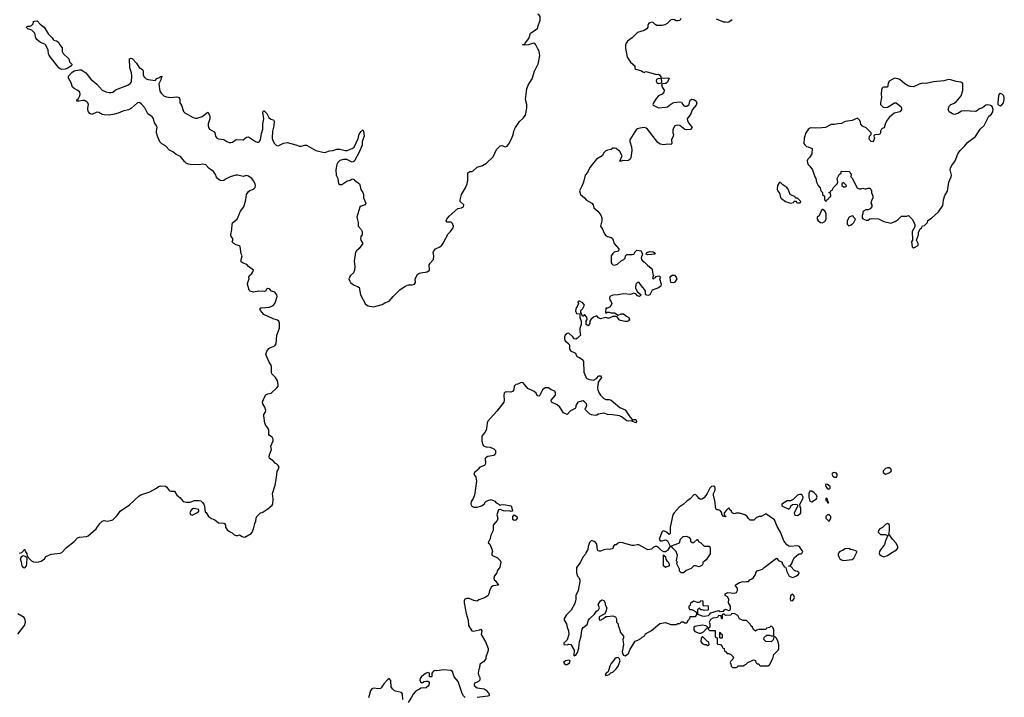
# Model space of a CAD drawing. Header units: inches. Extents: x 2554595 to 2793962, y 331849 to 426146.
# Tile 8 of 45: x 2584112 to 2595298, y 357414 to 365115. Entities that reach past the tile are written whole.
import ezdxf

# ---------------------------------------------------------------- set-up
doc = ezdxf.new("R2010")
doc.units = ezdxf.units.IN
doc.header["$MEASUREMENT"] = 0
for name, color, linetype in [('C5385', 7, 'Continuous'), ('C5386', 7, 'Continuous'), ('C5395', 7, 'Continuous'), ('C5396', 7, 'Continuous')]:
    doc.layers.add(name, color=color, linetype=linetype)

msp = doc.modelspace()

# ---------------------------------------------------------------- linework, layer by layer
at = {"layer": 'C5385', "color": 5, "elevation": 20}
for points in [[(2584110, 359053), (2584138, 359062), (2584166, 359094), (2584170, 359094), (2584175, 359075), (2584192, 359048), (2584198, 359018), (2584210, 359012), (2584216, 358996), (2584246, 358966), (2584270, 358954), (2584291, 358951), (2584330, 358953), (2584357, 358963), (2584395, 358990), (2584410, 359014), (2584470, 359042), (2584570, 359051), (2584590, 359061), (2584642, 359118), (2584730, 359185), (2584770, 359226), (2584790, 359236), (2584870, 359243), (2584890, 359251), (2584979, 359330), (2585021, 359390), (2585050, 359416), (2585070, 359423), (2585110, 359418), (2585170, 359431), (2585221, 359479), (2585254, 359530), (2585358, 359602), (2585470, 359704), (2585490, 359716), (2585590, 359750), (2585668, 359790), (2585690, 359812), (2585710, 359819), (2585770, 359813), (2585783, 359803), (2585810, 359763), (2585830, 359756), (2585870, 359757), (2585899, 359710), (2585930, 359687), (2585970, 359640), (2586007, 359633), (2586048, 359632), (2586098, 359650), (2586150, 359653), (2586170, 359648), (2586190, 359630), (2586204, 359610), (2586212, 359588), (2586218, 359518), (2586230, 359514), (2586258, 359470), (2586290, 359446), (2586330, 359431), (2586370, 359399), (2586430, 359395), (2586438, 359390), (2586451, 359370), (2586451, 359350), (2586470, 359318), (2586497, 359297), (2586525, 359285), (2586550, 359262), (2586570, 359254), (2586590, 359254), (2586610, 359262), (2586641, 359241), (2586670, 359236), (2586742, 359278), (2586754, 359290), (2586769, 359330), (2586784, 359390), (2586795, 359415), (2586798, 359450), (2586808, 359470), (2586849, 359510), (2586865, 359515), (2586930, 359555), (2586981, 359599), (2586987, 359610), (2586990, 359670), (2586985, 359730), (2587013, 359827), (2587030, 359914), (2587037, 359983), (2587047, 360000)], [(2589316, 360000), (2589278, 359970), (2589271, 359950), (2589296, 359916), (2589302, 359870), (2589278, 359710), (2589265, 359675), (2589240, 359640), (2589236, 359610), (2589248, 359588), (2589270, 359575), (2589310, 359575), (2589358, 359590), (2589388, 359610), (2589405, 359635), (2589429, 359651), (2589470, 359662), (2589510, 359642), (2589525, 359625), (2589554, 359610), (2589570, 359594), (2589578, 359602), (2589613, 359607), (2589691, 359591), (2589699, 359579), (2589711, 359529), (2589695, 359525), (2589673, 359533), (2589629, 359529), (2589610, 359532), (2589570, 359548), (2589550, 359546), (2589532, 359490), (2589545, 359450), (2589535, 359425), (2589492, 359370), (2589491, 359310), (2589463, 359257), (2589454, 359206), (2589450, 359206), (2589434, 359170), (2589454, 359154), (2589477, 359097), (2589482, 359070), (2589474, 359050), (2589474, 359030), (2589540, 359000), (2589570, 358971), (2589577, 358950), (2589565, 358895), (2589538, 358850), (2589531, 358829), (2589506, 358794), (2589498, 358770), (2589501, 358750), (2589518, 358738), (2589552, 358690), (2589490, 358681), (2589471, 358670), (2589451, 358630), (2589441, 358590), (2589430, 358569), (2589394, 358546), (2589330, 358522), (2589310, 358509), (2589270, 358513), (2589217, 358537), (2589190, 358539), (2589170, 358528), (2589161, 358510), (2589161, 358490), (2589186, 358366), (2589208, 358290), (2589211, 358230), (2589221, 358210), (2589250, 358171), (2589266, 358166), (2589337, 358183), (2589352, 358190), (2589361, 358170), (2589356, 358130), (2589405, 358045), (2589433, 357970), (2589433, 357947), (2589408, 357872), (2589407, 357850), (2589381, 357819), (2589341, 357790), (2589337, 357750), (2589330, 357735), (2589322, 357690), (2589323, 357670), (2589340, 357640), (2589339, 357610), (2589325, 357595), (2589275, 357570), (2589274, 357550), (2589310, 357522), (2589389, 357509), (2589410, 357497), (2589446, 357450), (2589444, 357436), (2589441, 357430), (2589430, 357426), (2589310, 357411)], [(2584090, 358131), (2584167, 358230), (2584177, 358270), (2584174, 358294), (2584161, 358321), (2584090, 358365)], [(2588466, 357390), (2588461, 357450), (2588450, 357469), (2588383, 357483), (2588369, 357489), (2588349, 357509), (2588334, 357534), (2588330, 357606), (2588310, 357628), (2588290, 357615), (2588250, 357569), (2588219, 357521), (2588210, 357515), (2588190, 357509), (2588130, 357519), (2588112, 357510), (2588098, 357490), (2588073, 357407)], [(2589173, 357413), (2589153, 357433), (2589139, 357459), (2589093, 357593), (2589049, 357649), (2589029, 357709), (2589010, 357718), (2588930, 357725), (2588850, 357715), (2588830, 357718), (2588814, 357710), (2588794, 357690), (2588794, 357650), (2588790, 357648), (2588769, 357649), (2588766, 357690), (2588750, 357695), (2588730, 357688), (2588676, 357650), (2588662, 357630), (2588659, 357610), (2588670, 357582), (2588690, 357583), (2588707, 357593), (2588730, 357599), (2588750, 357599), (2588756, 357596), (2588763, 357583), (2588759, 357550), (2588730, 357521), (2588670, 357518), (2588654, 357506), (2588630, 357496), (2588610, 357479), (2588582, 357450), (2588562, 357418), (2588525, 357355)]]:
    msp.add_lwpolyline(points, dxfattribs=at)
for points in [[(2586090, 359562), (2586070, 359558), (2586051, 359530), (2586045, 359510), (2586052, 359492), (2586070, 359486), (2586126, 359510), (2586146, 359530), (2586146, 359550)], [(2589730, 359424), (2589716, 359436), (2589713, 359470), (2589730, 359487), (2589761, 359470), (2589763, 359450), (2589750, 359429)], [(2584150, 359022), (2584130, 359009), (2584116, 358990), (2584130, 358954), (2584135, 358910), (2584150, 358891), (2584170, 358886), (2584189, 358910), (2584195, 358930), (2584198, 358998), (2584176, 359016)]]:
    msp.add_lwpolyline(points, close=True, dxfattribs=at)
at = {"layer": 'C5386', "color": 5, "elevation": 20}
msp.add_lwpolyline([(2584590, 364551), (2584570, 364558), (2584556, 364570), (2584445, 364710), (2584438, 364730), (2584437, 364770), (2584410, 364826), (2584398, 364838), (2584350, 364857), (2584310, 364886), (2584297, 364910), (2584284, 364964), (2584250, 364995), (2584206, 365010), (2584190, 365026), (2584190, 365034), (2584210, 365042), (2584230, 365042), (2584246, 365050), (2584266, 365070), (2584270, 365094), (2584280, 365100), (2584310, 365103), (2584343, 365063), (2584390, 365031), (2584434, 364954), (2584481, 364910), (2584491, 364891), (2584501, 364881), (2584530, 364875), (2584550, 364863), (2584567, 364830), (2584594, 364794), (2584594, 364754), (2584605, 364730), (2584670, 364670), (2584678, 364638), (2584706, 364610), (2584701, 364590), (2584650, 364562), (2584630, 364554)], close=True, dxfattribs=at)
for points in [[(2590000, 364783), (2589977, 364830), (2589964, 364844), (2589950, 364848), (2589891, 364830), (2589845, 364825), (2589824, 364830), (2589844, 364836), (2589855, 364845), (2589854, 364850), (2589897, 364903), (2589916, 364964), (2589970, 364995), (2589997, 365023), (2590000, 365034)], [(2587047, 360000), (2587053, 360010), (2587059, 360030), (2587050, 360048), (2587030, 360068), (2587014, 360074), (2586990, 360102), (2586949, 360130), (2586945, 360150), (2586949, 360169), (2586973, 360230), (2586964, 360270), (2586992, 360328), (2586993, 360350), (2586980, 360370), (2586949, 360390), (2586942, 360402), (2586941, 360450), (2586935, 360470), (2586905, 360510), (2586896, 360530), (2586885, 360615), (2586887, 360630), (2586899, 360650), (2586907, 360673), (2586896, 360710), (2586874, 360750), (2586871, 360770), (2586884, 360810), (2586910, 360853), (2586930, 360862), (2586970, 360870), (2587035, 360930), (2587047, 360950), (2587050, 360970), (2587040, 361010), (2587018, 361050), (2586978, 361090), (2586972, 361110), (2586972, 361170), (2586968, 361190), (2586945, 361225), (2586908, 361310), (2586921, 361350), (2586942, 361378), (2586953, 361387), (2587009, 361410), (2587024, 361430), (2587033, 361530), (2587064, 361610), (2587065, 361665), (2587055, 361690), (2587041, 361701), (2586990, 361714), (2586884, 361764), (2586848, 361810), (2586841, 361830), (2586850, 361839), (2586859, 361841), (2586950, 361848), (2586990, 361868), (2587010, 361890), (2587019, 361910), (2587036, 361970), (2587034, 361990), (2587010, 362018), (2586972, 362032), (2586950, 362055), (2586930, 362061), (2586914, 362050), (2586907, 362033), (2586892, 362028), (2586830, 362030), (2586770, 362020), (2586730, 362030), (2586720, 362040), (2586700, 362110), (2586703, 362130), (2586719, 362170), (2586717, 362190), (2586722, 362210), (2586750, 362232), (2586762, 362250), (2586768, 362270), (2586710, 362309), (2586693, 362333), (2586650, 362347), (2586630, 362365), (2586630, 362390), (2586639, 362430), (2586630, 362455), (2586616, 362536), (2586607, 362547), (2586570, 362555), (2586544, 362570), (2586525, 362590), (2586534, 362610), (2586535, 362630), (2586514, 362650), (2586509, 362670), (2586523, 362730), (2586524, 362790), (2586530, 362806), (2586581, 362850), (2586619, 362941), (2586658, 362990), (2586681, 363070), (2586689, 363130), (2586710, 363162), (2586725, 363175), (2586770, 363188), (2586789, 363210), (2586791, 363230), (2586786, 363250), (2586770, 363284), (2586750, 363309), (2586710, 363337), (2586690, 363344), (2586650, 363335), (2586590, 363349), (2586569, 363349), (2586505, 363330), (2586450, 363304), (2586430, 363289), (2586410, 363285), (2586389, 363289), (2586359, 363310), (2586347, 363327), (2586337, 363357), (2586312, 363390), (2586264, 363424), (2586226, 363466), (2586193, 363473), (2586150, 363466), (2586050, 363470), (2586030, 363473), (2586005, 363485), (2585983, 363503), (2585939, 363559), (2585890, 363583), (2585850, 363615), (2585814, 363634), (2585770, 363681), (2585726, 363706), (2585706, 363726), (2585676, 363790), (2585666, 363830), (2585665, 363850), (2585674, 363890), (2585670, 363906), (2585644, 363944), (2585631, 363991), (2585616, 364010), (2585566, 364046), (2585532, 364112), (2585497, 364157), (2585473, 364173), (2585450, 364170), (2585381, 364110), (2585350, 364091), (2585285, 364075), (2585230, 364052), (2585190, 364042), (2585130, 364032), (2585070, 364034), (2585050, 364039), (2585010, 364061), (2584990, 364063), (2584930, 364039), (2584910, 364049), (2584894, 364070), (2584888, 364088), (2584887, 364110), (2584894, 364150), (2584888, 364170), (2584879, 364179), (2584850, 364196), (2584830, 364197), (2584788, 364188), (2584763, 364190), (2584766, 364210), (2584779, 364221), (2584796, 364250), (2584800, 364270), (2584794, 364290), (2584772, 364312), (2584730, 364335), (2584712, 364350), (2584696, 364396), (2584666, 364450), (2584665, 364475), (2584703, 364517), (2584730, 364535), (2584790, 364547), (2584810, 364544), (2584830, 364535), (2584864, 364510), (2584919, 364439), (2584990, 364382), (2585050, 364316), (2585090, 364296), (2585130, 364287), (2585153, 364287), (2585170, 364293), (2585202, 364318), (2585342, 364370), (2585368, 364390), (2585382, 364410), (2585387, 364473), (2585382, 364510), (2585363, 364570), (2585359, 364670), (2585370, 364679), (2585390, 364673), (2585440, 364620), (2585470, 364573), (2585508, 364548), (2585515, 364530), (2585514, 364490), (2585521, 364470), (2585550, 364442), (2585570, 364435), (2585650, 364425), (2585670, 364446), (2585700, 364460), (2585710, 364471), (2585730, 364472), (2585721, 364459), (2585714, 364430), (2585693, 364387), (2585704, 364304), (2585719, 364279), (2585751, 364251), (2585777, 364237), (2585830, 364231), (2585897, 364237), (2585923, 364230), (2585932, 364210), (2585933, 364170), (2585950, 364143), (2585973, 364073), (2585990, 364055), (2586083, 364003), (2586110, 363995), (2586130, 363995), (2586185, 364015), (2586250, 364066), (2586268, 364030), (2586272, 364010), (2586272, 363990), (2586255, 363930), (2586254, 363910), (2586258, 363890), (2586269, 363870), (2586321, 363841), (2586329, 363829), (2586337, 363790), (2586350, 363768), (2586370, 363761), (2586430, 363755), (2586466, 363730), (2586490, 363720), (2586510, 363718), (2586530, 363723), (2586570, 363755), (2586651, 363749), (2586690, 363780), (2586710, 363784), (2586790, 363732), (2586810, 363725), (2586830, 363725), (2586836, 363730), (2586846, 363750), (2586859, 363821), (2586875, 363870), (2586874, 363930), (2586887, 363990), (2586875, 364065), (2586882, 364078), (2586890, 364081), (2586919, 364050), (2586942, 364002), (2586966, 363986), (2586996, 363977), (2587004, 363964), (2587000, 363910), (2586983, 363850), (2586980, 363770), (2586985, 363750), (2587008, 363710), (2587030, 363684), (2587050, 363680), (2587110, 363712), (2587150, 363718), (2587250, 363693), (2587290, 363677), (2587310, 363677), (2587350, 363690), (2587370, 363690), (2587475, 363630), (2587570, 363605), (2587590, 363608), (2587630, 363626), (2587670, 363627), (2587715, 363645), (2587750, 363643), (2587810, 363628), (2587832, 363628), (2587890, 363650), (2587912, 363668), (2587956, 363764), (2587970, 363814), (2587990, 363844), (2588010, 363863), (2588018, 363850), (2588025, 363790), (2588004, 363730), (2588003, 363690), (2587970, 363610), (2587920, 363520), (2587910, 363506), (2587890, 363496), (2587830, 363526), (2587790, 363525), (2587750, 363515), (2587727, 363493), (2587715, 363470), (2587703, 363410), (2587707, 363350), (2587725, 363310), (2587735, 363255), (2587750, 363241), (2587770, 363244), (2587830, 363279), (2587868, 363290), (2587890, 363306), (2587910, 363299), (2587916, 363290), (2587971, 363251), (2587978, 363238), (2587987, 363187), (2588012, 363150), (2588017, 363130), (2588017, 363090), (2588043, 363030), (2588036, 363010), (2587990, 362998), (2587976, 362984), (2587943, 362870), (2587956, 362810), (2587957, 362770), (2587991, 362730), (2588001, 362710), (2588004, 362690), (2588001, 362670), (2587989, 362651), (2587983, 362630), (2587987, 362610), (2588010, 362570), (2587970, 362514), (2587937, 362490), (2587928, 362472), (2587911, 362370), (2587921, 362310), (2587917, 362270), (2587903, 362237), (2587870, 362208), (2587857, 362190), (2587853, 362170), (2587859, 362150), (2587870, 362130), (2587890, 362112), (2587910, 362099), (2587950, 362084), (2587968, 362070), (2587984, 361990), (2588042, 361882), (2588070, 361865), (2588130, 361851), (2588230, 361878), (2588262, 361898), (2588310, 361916), (2588354, 361970), (2588430, 362046), (2588490, 362087), (2588530, 362104), (2588570, 362101), (2588599, 362110), (2588609, 362130), (2588605, 362170), (2588630, 362218), (2588650, 362234), (2588670, 362240), (2588742, 362250), (2588766, 362270), (2588763, 362330), (2588775, 362350), (2588813, 362390), (2588818, 362430), (2588811, 362470), (2588816, 362490), (2588837, 362510), (2588885, 362535), (2588906, 362554), (2588923, 362577), (2588980, 362680), (2589007, 362710), (2589035, 362750), (2589040, 362770), (2589030, 362801), (2589013, 362813), (2588970, 362816), (2588958, 362830), (2588964, 362850), (2588990, 362881), (2589090, 362970), (2589130, 362978), (2589153, 362990), (2589156, 363010), (2589117, 363050), (2589116, 363070), (2589130, 363127), (2589177, 363203), (2589195, 363250), (2589202, 363290), (2589205, 363375), (2589226, 363390), (2589250, 363390), (2589262, 363398), (2589310, 363440), (2589370, 363457), (2589416, 363484), (2589490, 363558), (2589530, 363639), (2589570, 363680), (2589590, 363686), (2589630, 363671), (2589650, 363678), (2589670, 363703), (2589703, 363770), (2589719, 363810), (2589730, 363861), (2589743, 363890), (2589790, 363958), (2589830, 363995), (2589857, 364030), (2589875, 364110), (2589873, 364150), (2589859, 364210), (2589873, 364330), (2589887, 364373), (2589936, 364444), (2589962, 364530), (2590000, 364606)], [(2590000, 360841), (2589990, 360846), (2589978, 360870), (2589955, 360890), (2589885, 360925), (2589830, 360989), (2589810, 360994), (2589770, 360973), (2589750, 360969), (2589740, 360960), (2589731, 360949), (2589727, 360910), (2589711, 360889), (2589690, 360883), (2589630, 360885), (2589615, 360870), (2589611, 360850), (2589617, 360790), (2589611, 360770), (2589532, 360668), (2589428, 360550), (2589421, 360530), (2589416, 360470), (2589410, 360450), (2589397, 360423), (2589370, 360392), (2589364, 360376), (2589361, 360330), (2589370, 360291), (2589379, 360279), (2589390, 360268), (2589410, 360261), (2589457, 360257), (2589500, 360240), (2589518, 360218), (2589519, 360190), (2589511, 360170), (2589497, 360163), (2589432, 360152), (2589410, 360139), (2589402, 360130), (2589403, 360070), (2589391, 360050), (2589338, 360030), (2589318, 360002), (2589316, 360000)]]:
    msp.add_lwpolyline(points, dxfattribs=at)
at = {"layer": 'C5395', "color": 5, "elevation": 40}
for points in [[(2593370, 359970), (2593350, 359964), (2593337, 359950), (2593350, 359926), (2593370, 359916), (2593390, 359918), (2593400, 359930), (2593401, 359950), (2593390, 359961)], [(2591990, 359815), (2591970, 359809), (2591951, 359790), (2591923, 359730), (2591890, 359681), (2591870, 359669), (2591850, 359664), (2591830, 359675), (2591810, 359702), (2591790, 359718), (2591770, 359715), (2591730, 359670), (2591690, 359644), (2591650, 359605), (2591603, 359577), (2591546, 359510), (2591533, 359487), (2591503, 359350), (2591502, 359278), (2591490, 359266), (2591462, 359290), (2591430, 359306), (2591410, 359299), (2591378, 359210), (2591390, 359192), (2591410, 359192), (2591450, 359205), (2591460, 359200), (2591470, 359192), (2591500, 359140), (2591510, 359131), (2591609, 359170), (2591619, 359210), (2591630, 359225), (2591650, 359242), (2591684, 359244), (2591713, 359233), (2591733, 359213), (2591734, 359190), (2591750, 359174), (2591770, 359174), (2591812, 359212), (2591825, 359185), (2591851, 359171), (2591890, 359134), (2591950, 359132), (2591958, 359110), (2591955, 359045), (2591910, 358978), (2591890, 358958), (2591874, 358950), (2591872, 358930), (2591864, 358916), (2591830, 358898), (2591790, 358908), (2591770, 358908), (2591740, 358880), (2591684, 358856), (2591654, 358830), (2591626, 358830), (2591608, 358848), (2591608, 358870), (2591578, 358930), (2591582, 358950), (2591575, 358970), (2591584, 359030), (2591577, 359050), (2591569, 359070), (2591553, 359090), (2591530, 359115), (2591510, 359129), (2591490, 359115), (2591470, 359082), (2591450, 359066), (2591430, 359066), (2591403, 359083), (2591375, 359115), (2591350, 359128), (2591330, 359128), (2591310, 359118), (2591290, 359098), (2591250, 359089), (2591146, 359146), (2591130, 359149), (2591090, 359139), (2591070, 359141), (2590997, 359157), (2590966, 359170), (2590930, 359174), (2590898, 359162), (2590890, 359146), (2590870, 359146), (2590854, 359130), (2590854, 359110), (2590840, 359100), (2590810, 359095), (2590790, 359097), (2590750, 359089), (2590710, 359074), (2590695, 359075), (2590681, 359081), (2590675, 359090), (2590670, 359155), (2590650, 359182), (2590610, 359198), (2590587, 359173), (2590571, 359130), (2590566, 359094), (2590543, 359057), (2590539, 359041), (2590510, 359008), (2590479, 358941), (2590438, 358890), (2590436, 358830), (2590450, 358792), (2590461, 358781), (2590474, 358754), (2590476, 358730), (2590456, 358630), (2590431, 358570), (2590431, 358530), (2590419, 358481), (2590376, 358404), (2590325, 358350), (2590297, 358310), (2590299, 358290), (2590323, 358250), (2590331, 358210), (2590347, 358170), (2590351, 358130), (2590331, 358069), (2590292, 358030), (2590294, 358014), (2590330, 358012), (2590350, 358018), (2590374, 358014), (2590411, 357950), (2590406, 357890), (2590410, 357886), (2590430, 357892), (2590450, 357922), (2590466, 357974), (2590473, 358050), (2590492, 358110), (2590495, 358150), (2590504, 358190), (2590514, 358206), (2590559, 358241), (2590575, 358290), (2590590, 358312), (2590642, 358358), (2590666, 358394), (2590688, 358410), (2590698, 358430), (2590684, 358470), (2590709, 358511), (2590730, 358522), (2590750, 358514), (2590762, 358490), (2590764, 358464), (2590782, 358430), (2590771, 358389), (2590758, 358362), (2590694, 358330), (2590694, 358294), (2590710, 358292), (2590746, 358310), (2590770, 358334), (2590790, 358332), (2590850, 358341), (2590882, 358330), (2590892, 358308), (2590892, 358270), (2590911, 358250), (2590911, 358230), (2590932, 358170), (2590933, 358153), (2590971, 358110), (2590971, 358089), (2590965, 358070), (2590972, 358010), (2590958, 357930), (2590964, 357904), (2590972, 357892), (2590990, 357885), (2591030, 357912), (2591045, 357955), (2591106, 358054), (2591136, 358064), (2591170, 358082), (2591183, 358097), (2591210, 358114), (2591223, 358137), (2591290, 358172), (2591385, 358255), (2591450, 358266), (2591510, 358242), (2591570, 358242), (2591590, 358252), (2591610, 358254), (2591630, 358272), (2591651, 358271), (2591670, 358262), (2591690, 358262), (2591710, 358294), (2591726, 358310), (2591730, 358334), (2591790, 358334), (2591806, 358350), (2591802, 358382), (2591750, 358408), (2591727, 358407), (2591718, 358430), (2591718, 358450), (2591734, 358466), (2591738, 358490), (2591768, 358512), (2591810, 358494), (2591830, 358494), (2591842, 358498), (2591850, 358514), (2591870, 358512), (2591874, 358510), (2591874, 358470), (2591878, 358458), (2591933, 358453), (2591934, 358410), (2591930, 358406), (2591890, 358402), (2591870, 358408), (2591848, 358408), (2591842, 358422), (2591830, 358426), (2591814, 358410), (2591814, 358370), (2591818, 358358), (2591861, 358341), (2591890, 358337), (2591936, 358344), (2591950, 358354), (2591964, 358376), (2592050, 358402), (2592070, 358391), (2592108, 358392), (2592118, 358410), (2592130, 358416), (2592170, 358402), (2592176, 358404), (2592187, 358413), (2592188, 358450), (2592166, 358490), (2592168, 358530), (2592155, 358555), (2592128, 358570), (2592128, 358590), (2592156, 358604), (2592230, 358599), (2592254, 358606), (2592267, 358630), (2592265, 358650), (2592242, 358690), (2592250, 358698), (2592290, 358721), (2592330, 358731), (2592350, 358725), (2592370, 358732), (2592390, 358732), (2592408, 358750), (2592430, 358761), (2592450, 358778), (2592473, 358810), (2592477, 358830), (2592490, 358850), (2592550, 358871), (2592570, 358891), (2592710, 358994), (2592734, 358970), (2592774, 358950), (2592774, 358930), (2592794, 358910), (2592798, 358898), (2592813, 358893), (2592820, 358880), (2592822, 358850), (2592852, 358792), (2592890, 358778), (2592930, 358792), (2592958, 358810), (2592966, 358830), (2592950, 358846), (2592928, 358848), (2592916, 358856), (2592870, 358906), (2592850, 358906), (2592846, 358910), (2592870, 358914), (2592883, 358937), (2592894, 358970), (2592915, 359005), (2592960, 359040), (2592970, 359045), (2592990, 359045), (2592998, 359050), (2593008, 359070), (2592984, 359110), (2592970, 359129), (2592950, 359137), (2592870, 359129), (2592850, 359134), (2592829, 359149), (2592792, 359192), (2592755, 359290), (2592717, 359357), (2592689, 359430), (2592590, 359498), (2592534, 359470), (2592512, 359468), (2592482, 359458), (2592452, 359428), (2592410, 359428), (2592390, 359446), (2592378, 359470), (2592350, 359489), (2592290, 359509), (2592253, 359507), (2592230, 359498), (2592206, 359510), (2592198, 359530), (2592183, 359543), (2592170, 359566), (2592140, 359540), (2592114, 359510), (2592118, 359478), (2592130, 359474), (2592133, 359467), (2592106, 359470), (2592102, 359482), (2592088, 359490), (2592088, 359510), (2592075, 359535), (2592050, 359546), (2592030, 359546), (2592018, 359570), (2592014, 359634), (2591995, 359710), (2591995, 359730), (2592012, 359768), (2592014, 359790), (2592009, 359809)], [(2593090, 359758), (2593078, 359730), (2593076, 359690), (2593090, 359645), (2593110, 359637), (2593164, 359670), (2593172, 359690), (2593165, 359710), (2593139, 359739), (2593110, 359757)], [(2593270, 359838), (2593267, 359830), (2593271, 359810), (2593286, 359786), (2593290, 359783), (2593310, 359783), (2593319, 359790), (2593319, 359810), (2593290, 359833)], [(2592970, 359720), (2592950, 359713), (2592899, 359661), (2592870, 359649), (2592830, 359649), (2592771, 359610), (2592771, 359590), (2592850, 359551), (2592869, 359570), (2592874, 359590), (2592890, 359606), (2592930, 359611), (2592944, 359604), (2592954, 359590), (2592912, 359510), (2592913, 359493), (2592924, 359484), (2592950, 359482), (2592980, 359500), (2592988, 359510), (2592987, 359567), (2592980, 359580), (2592975, 359610), (2593009, 359670), (2593012, 359690), (2593003, 359710), (2592990, 359718)], [(2593270, 359678), (2593270, 359654), (2593285, 359645), (2593290, 359625), (2593296, 359624), (2593306, 359630), (2593296, 359636), (2593290, 359666)], [(2593310, 359488), (2593290, 359488), (2593272, 359470), (2593272, 359450), (2593310, 359414), (2593327, 359453), (2593328, 359470)], [(2593970, 359388), (2593950, 359378), (2593915, 359345), (2593882, 359330), (2593868, 359312), (2593866, 359290), (2593890, 359265), (2593944, 359264), (2593974, 359254), (2593947, 359193), (2593935, 359150), (2593891, 359090), (2593881, 359070), (2593878, 359050), (2593881, 359041), (2593902, 359022), (2593930, 359011), (2593970, 359027), (2594007, 359053), (2594075, 359090), (2594089, 359110), (2594089, 359130), (2594065, 359170), (2594029, 359210), (2593990, 359266), (2593986, 359266), (2593995, 359310), (2593995, 359370), (2593990, 359378)], [(2593530, 359104), (2593490, 359102), (2593458, 359082), (2593428, 359072), (2593411, 359050), (2593411, 359030), (2593418, 359010), (2593431, 358990), (2593450, 358976), (2593470, 358971), (2593570, 358982), (2593590, 358994), (2593626, 359070), (2593590, 359088), (2593550, 359094)], [(2591450, 358889), (2591428, 358910), (2591426, 359030), (2591430, 359034), (2591438, 359018), (2591450, 359014), (2591454, 358986), (2591465, 358965), (2591477, 358957), (2591492, 358930), (2591490, 358908)], [(2592890, 358588), (2592870, 358566), (2592865, 358530), (2592870, 358514), (2592890, 358512), (2592908, 358530), (2592914, 358550), (2592908, 358570)], [(2592230, 358368), (2592198, 358362), (2592190, 358348), (2592130, 358346), (2592110, 358358), (2592102, 358358), (2592094, 358350), (2592094, 358310), (2592090, 358306), (2592086, 358310), (2592082, 358342), (2592050, 358346), (2592038, 358322), (2592024, 358316), (2591986, 358314), (2591960, 358300), (2591946, 358270), (2591952, 358250), (2591954, 358210), (2591938, 358202), (2591934, 358190), (2591950, 358174), (2592013, 358173), (2592014, 358110), (2592018, 358098), (2592034, 358090), (2592034, 358030), (2592038, 358018), (2592073, 358013), (2592093, 357993), (2592098, 357978), (2592114, 357970), (2592118, 357938), (2592133, 357933), (2592150, 357914), (2592170, 357914), (2592190, 357902), (2592222, 357870), (2592213, 357847), (2592190, 357826), (2592182, 357810), (2592192, 357792), (2592194, 357770), (2592210, 357754), (2592250, 357754), (2592262, 357758), (2592270, 357774), (2592330, 357774), (2592350, 357782), (2592366, 357790), (2592386, 357810), (2592450, 357842), (2592470, 357834), (2592474, 357810), (2592490, 357794), (2592510, 357794), (2592518, 357778), (2592530, 357774), (2592610, 357772), (2592630, 357782), (2592670, 357854), (2592680, 357900), (2592730, 357952), (2592737, 357970), (2592737, 358010), (2592730, 358046), (2592710, 358086), (2592690, 358106), (2592678, 358102), (2592672, 358068), (2592650, 358046), (2592588, 358048), (2592566, 358070), (2592570, 358094), (2592587, 358113), (2592600, 358120), (2592630, 358122), (2592650, 358114), (2592670, 358114), (2592678, 358122), (2592678, 358190), (2592670, 358206), (2592650, 358226), (2592630, 358206), (2592598, 358202), (2592590, 358186), (2592510, 358186), (2592484, 358176), (2592470, 358166), (2592450, 358186), (2592438, 358210), (2592423, 358223), (2592410, 358246), (2592370, 358286), (2592333, 358287), (2592290, 358306), (2592270, 358346)], [(2591870, 358234), (2591782, 358218), (2591771, 358210), (2591770, 358182), (2591783, 358163), (2591830, 358143), (2591850, 358145), (2591881, 358159), (2591910, 358194), (2591922, 358198), (2591926, 358210), (2591908, 358228)], [(2591870, 358106), (2591853, 358087), (2591852, 358050), (2591865, 358025), (2591890, 358014), (2591910, 358014), (2591930, 358002), (2591946, 358010), (2591942, 358042), (2591927, 358047)], [(2592070, 358086), (2592066, 358090), (2592066, 358150), (2592070, 358154), (2592078, 358138), (2592094, 358130), (2592094, 358090), (2592090, 358086)], [(2590910, 357868), (2590890, 357862), (2590872, 357850), (2590830, 357798), (2590816, 357770), (2590796, 357704), (2590774, 357690), (2590762, 357670), (2590770, 357662), (2590790, 357665), (2590810, 357672), (2590829, 357691), (2590850, 357701), (2590890, 357738), (2590913, 357770), (2590935, 357830), (2590928, 357850)], [(2590350, 357835), (2590314, 357830), (2590291, 357810), (2590310, 357786), (2590330, 357786), (2590362, 357810), (2590366, 357830)]]:
    msp.add_lwpolyline(points, close=True, dxfattribs=at)
msp.add_lwpolyline([(2593933, 360000), (2593922, 359990), (2593922, 359970), (2593950, 359952), (2593990, 359966), (2594015, 359990), (2594012, 360000)], dxfattribs=at)
at = {"layer": 'C5396', "color": 5}
for points, elevation in [([(2590000, 365034), (2590025, 365110), (2590026, 365150), (2590010, 365174), (2590000, 365178)], 20), ([(2591624, 365130), (2591612, 365108), (2591590, 365101), (2591570, 365101), (2591550, 365112), (2591530, 365116), (2591510, 365112), (2591469, 365071), (2591442, 365058), (2591410, 365050), (2591350, 365050), (2591330, 365059), (2591310, 365082), (2591290, 365088), (2591270, 365081), (2591256, 365070), (2591247, 365050), (2591247, 365030), (2591237, 365010), (2591207, 364993), (2591129, 364971), (2591072, 364908), (2591019, 364870), (2591002, 364850), (2590996, 364830), (2590994, 364790), (2591013, 364690), (2591050, 364634), (2591102, 364590), (2591102, 364562), (2591112, 364552), (2591175, 364535), (2591190, 364522), (2591210, 364514), (2591218, 364522), (2591230, 364525), (2591348, 364492), (2591370, 364498), (2591382, 364490), (2591394, 364466), (2591394, 364454), (2591430, 364451), (2591470, 364456), (2591491, 364450), (2591470, 364406), (2591454, 364390), (2591413, 364387), (2591404, 364376), (2591411, 364350), (2591434, 364314), (2591431, 364290), (2591410, 364269), (2591371, 364249), (2591341, 364219), (2591311, 364170), (2591305, 364150), (2591310, 364145), (2591370, 364115), (2591450, 364121), (2591470, 364126), (2591510, 364157), (2591545, 364175), (2591610, 364183), (2591630, 364178), (2591645, 364150), (2591658, 364138), (2591670, 364131), (2591690, 364131), (2591717, 364150), (2591725, 364190), (2591736, 364204), (2591749, 364211), (2591770, 364208), (2591797, 364190), (2591803, 364170), (2591796, 364144), (2591751, 364090), (2591736, 364044), (2591696, 363990), (2591699, 363970), (2591710, 363945), (2591751, 363890), (2591733, 363867), (2591690, 363864), (2591669, 363869), (2591610, 363913), (2591583, 363917), (2591554, 363910), (2591532, 363868), (2591531, 363830), (2591538, 363810), (2591536, 363790), (2591518, 363750), (2591522, 363710), (2591510, 363698), (2591470, 363702), (2591430, 363694), (2591390, 363699), (2591361, 363721), (2591245, 363870), (2591230, 363881), (2591210, 363889), (2591156, 363884), (2591130, 363874), (2591116, 363864), (2591099, 363841), (2591045, 363750), (2591044, 363730), (2591062, 363670), (2591067, 363630), (2591055, 363550), (2591046, 363530), (2591030, 363514), (2591014, 363510), (2590965, 363515), (2590950, 363509), (2590930, 363509), (2590958, 363570), (2590930, 363617), (2590888, 363650), (2590870, 363656), (2590850, 363655), (2590830, 363642), (2590790, 363634), (2590770, 363624), (2590750, 363604), (2590730, 363570), (2590666, 363530), (2590590, 363436), (2590562, 363378), (2590536, 363350), (2590516, 363270), (2590498, 363222), (2590471, 363170), (2590485, 363130), (2590530, 363091), (2590550, 363066), (2590611, 363030), (2590626, 363010), (2590636, 362976), (2590679, 362939), (2590715, 362895), (2590725, 362865), (2590726, 362830), (2590711, 362770), (2590734, 362734), (2590751, 362690), (2590767, 362667), (2590790, 362651), (2590830, 362641), (2590845, 362630), (2590856, 362610), (2590866, 362570), (2590918, 362510), (2590914, 362486), (2590866, 362474), (2590850, 362458), (2590831, 362430), (2590831, 362351), (2590840, 362340), (2590851, 362331), (2590870, 362327), (2590904, 362336), (2590945, 362375), (2590975, 362390), (2590990, 362405), (2590995, 362430), (2591010, 362445), (2591070, 362445), (2591088, 362450), (2591103, 362477), (2591124, 362496), (2591150, 362494), (2591167, 362487), (2591177, 362477), (2591186, 362450), (2591171, 362410), (2591175, 362390), (2591191, 362370), (2591210, 362359), (2591244, 362324), (2591287, 362290), (2591296, 362276), (2591305, 362225), (2591311, 362210), (2591302, 362182), (2591310, 362172), (2591335, 362185), (2591344, 362196), (2591370, 362205), (2591382, 362202), (2591391, 362191), (2591379, 362170), (2591400, 362110), (2591394, 362086), (2591371, 362069), (2591299, 362041), (2591270, 361990), (2591250, 361981), (2591226, 361990), (2591220, 362000), (2591221, 362030), (2591212, 362050), (2591175, 362090), (2591159, 362119), (2591150, 362127), (2591130, 362127), (2591112, 362108), (2591109, 362069), (2591127, 362027), (2591172, 361990), (2591154, 361970), (2591130, 361979), (2591116, 361996), (2591090, 362007), (2591050, 361991), (2590970, 362001), (2590910, 361989), (2590850, 361986), (2590818, 361970), (2590811, 361950), (2590816, 361930), (2590831, 361910), (2590838, 361890), (2590831, 361870), (2590811, 361849), (2590790, 361838), (2590770, 361838), (2590766, 361790), (2590770, 361782), (2590788, 361792), (2590810, 361791), (2590830, 361785), (2590870, 361785), (2590910, 361758), (2590947, 361773), (2590970, 361774), (2591005, 361745), (2591031, 361730), (2591038, 361710), (2591036, 361704), (2591030, 361694), (2591013, 361687), (2590990, 361687), (2590937, 361697), (2590924, 361704), (2590898, 361738), (2590890, 361742), (2590850, 361742), (2590810, 361725), (2590790, 361724), (2590770, 361729), (2590710, 361717), (2590686, 361726), (2590670, 361748), (2590630, 361735), (2590602, 361710), (2590591, 361689), (2590590, 361666), (2590570, 361638), (2590548, 361650), (2590548, 361690), (2590558, 361710), (2590556, 361736), (2590530, 361766), (2590513, 361747), (2590507, 361747), (2590496, 361776), (2590486, 361786), (2590488, 361810), (2590510, 361834), (2590528, 361870), (2590510, 361898), (2590470, 361918), (2590464, 361916), (2590454, 361910), (2590462, 361890), (2590430, 361826), (2590426, 361806), (2590438, 361778), (2590474, 361774), (2590474, 361730), (2590492, 361690), (2590492, 361650), (2590475, 361605), (2590475, 361570), (2590485, 361530), (2590450, 361495), (2590430, 361486), (2590410, 361488), (2590395, 361510), (2590350, 361553), (2590330, 361549), (2590310, 361529), (2590303, 361510), (2590302, 361490), (2590310, 361466), (2590351, 361431), (2590357, 361417), (2590357, 361370), (2590370, 361351), (2590426, 361326), (2590437, 361297), (2590450, 361282), (2590470, 361276), (2590511, 361250), (2590518, 361230), (2590522, 361110), (2590546, 361046), (2590557, 361037), (2590585, 361025), (2590630, 361019), (2590664, 361036), (2590690, 361067), (2590710, 361067), (2590718, 361058), (2590722, 361050), (2590684, 360996), (2590676, 360930), (2590679, 360910), (2590696, 360870), (2590711, 360850), (2590750, 360809), (2590770, 360800), (2590810, 360800), (2590830, 360790), (2590929, 360709), (2590990, 360682), (2591042, 360602), (2591070, 360573), (2591112, 360570), (2591120, 360550), (2591118, 360542), (2591110, 360533), (2591079, 360550), (2591070, 360562), (2591064, 360556), (2591030, 360551), (2591010, 360557), (2590950, 360601), (2590928, 360612), (2590846, 360626), (2590790, 360627), (2590750, 360643), (2590688, 360632), (2590670, 360621), (2590650, 360617), (2590610, 360623), (2590590, 360633), (2590541, 360681), (2590537, 360690), (2590556, 360730), (2590553, 360750), (2590530, 360772), (2590510, 360783), (2590454, 360770), (2590432, 360730), (2590432, 360710), (2590424, 360696), (2590370, 360669), (2590330, 360628), (2590290, 360649), (2590249, 360710), (2590219, 360739), (2590155, 360770), (2590149, 360790), (2590198, 360850), (2590201, 360870), (2590190, 360895), (2590150, 360909), (2590118, 360930), (2590082, 360930), (2590051, 360909), (2590018, 360842), (2590010, 360838), (2590000, 360840), (2590000, 360841)], 20), ([(2592205, 365115), (2592170, 365089), (2592150, 365083), (2592130, 365089), (2592110, 365089), (2592030, 365123)], 20), ([(2590000, 364606), (2590002, 364610), (2590020, 364710), (2590019, 364730), (2590008, 364768), (2590000, 364783)], 20), ([(2594012, 360000), (2594008, 360010), (2593990, 360022), (2593970, 360022), (2593950, 360015), (2593933, 360000)], 40)]:
    msp.add_lwpolyline(points, dxfattribs=dict(at, elevation=elevation))
for points, elevation in [([(2591370, 364448), (2591345, 364435), (2591344, 364416), (2591350, 364402), (2591370, 364392), (2591390, 364394), (2591402, 364398), (2591406, 364410), (2591402, 364442)], 20), ([(2594050, 364449), (2593990, 364415), (2593978, 364390), (2593972, 364350), (2593930, 364349), (2593917, 364343), (2593910, 364338), (2593901, 364319), (2593899, 364270), (2593904, 364230), (2593891, 364171), (2593891, 364150), (2593923, 364123), (2593950, 364118), (2593970, 364121), (2593990, 364131), (2594050, 364171), (2594071, 364171), (2594122, 364130), (2594131, 364111), (2594131, 364090), (2594111, 364069), (2594048, 364052), (2593990, 364002), (2593968, 363972), (2593950, 363938), (2593933, 363887), (2593910, 363878), (2593902, 363870), (2593893, 363847), (2593892, 363828), (2593884, 363816), (2593871, 363809), (2593833, 363807), (2593818, 363802), (2593814, 363790), (2593822, 363770), (2593810, 363728), (2593786, 363730), (2593770, 363746), (2593763, 363763), (2593768, 363792), (2593786, 363810), (2593786, 363830), (2593730, 363888), (2593687, 363907), (2593667, 363927), (2593666, 363950), (2593658, 363970), (2593630, 363995), (2593571, 363969), (2593490, 363957), (2593450, 363934), (2593407, 363933), (2593370, 363924), (2593330, 363924), (2593268, 363892), (2593225, 363885), (2593150, 363882), (2593110, 363888), (2593090, 363882), (2593070, 363869), (2593043, 363830), (2593025, 363770), (2593022, 363710), (2593030, 363694), (2593050, 363674), (2593070, 363672), (2593114, 363650), (2593112, 363590), (2593085, 363550), (2593065, 363530), (2593058, 363510), (2593062, 363490), (2593071, 363471), (2593090, 363452), (2593118, 363410), (2593145, 363330), (2593156, 363310), (2593166, 363270), (2593185, 363230), (2593205, 363205), (2593214, 363170), (2593234, 363150), (2593234, 363130), (2593254, 363110), (2593254, 363070), (2593270, 363054), (2593282, 363058), (2593287, 363073), (2593302, 363078), (2593307, 363093), (2593326, 363110), (2593322, 363142), (2593306, 363150), (2593322, 363158), (2593330, 363174), (2593342, 363178), (2593358, 363210), (2593398, 363250), (2593408, 363270), (2593398, 363310), (2593423, 363357), (2593446, 363370), (2593446, 363390), (2593450, 363394), (2593534, 363390), (2593544, 363384), (2593557, 363357), (2593554, 363330), (2593570, 363314), (2593625, 363205), (2593650, 363192), (2593670, 363192), (2593690, 363202), (2593713, 363193), (2593730, 363192), (2593750, 363202), (2593770, 363202), (2593782, 363190), (2593791, 363170), (2593791, 363150), (2593805, 363110), (2593805, 363090), (2593785, 363050), (2593782, 363030), (2593792, 363012), (2593792, 362990), (2593775, 362965), (2593750, 362955), (2593725, 362955), (2593700, 362940), (2593692, 362930), (2593691, 362910), (2593682, 362890), (2593684, 362864), (2593692, 362852), (2593730, 362838), (2593750, 362838), (2593770, 362851), (2593790, 362856), (2593870, 362851), (2593930, 362821), (2594010, 362803), (2594057, 362823), (2594094, 362846), (2594130, 362881), (2594190, 362882), (2594211, 362891), (2594251, 362850), (2594282, 362790), (2594280, 362760), (2594253, 362707), (2594254, 362610), (2594245, 362590), (2594250, 362534), (2594270, 362522), (2594318, 362550), (2594318, 362570), (2594302, 362610), (2594324, 362670), (2594323, 362697), (2594342, 362738), (2594358, 362750), (2594370, 362772), (2594390, 362778), (2594408, 362790), (2594426, 362810), (2594430, 362832), (2594470, 362858), (2594550, 362931), (2594598, 363002), (2594605, 363030), (2594606, 363070), (2594624, 363116), (2594652, 363168), (2594669, 363270), (2594695, 363330), (2594697, 363350), (2594683, 363410), (2594686, 363430), (2594701, 363459), (2594741, 363510), (2594770, 363591), (2594797, 363630), (2594850, 363681), (2594881, 363719), (2594972, 363788), (2595022, 363870), (2595069, 363911), (2595121, 364019), (2595150, 364038), (2595169, 364070), (2595173, 364093), (2595159, 364130), (2595141, 364141), (2595110, 364147), (2595090, 364145), (2595050, 364113), (2595017, 364103), (2594983, 364077), (2594970, 364073), (2594850, 364081), (2594810, 364074), (2594770, 364049), (2594730, 364039), (2594710, 364044), (2594670, 364069), (2594661, 364090), (2594670, 364131), (2594689, 364150), (2594719, 364161), (2594750, 364181), (2594806, 364250), (2594827, 364310), (2594828, 364390), (2594804, 364404), (2594750, 364414), (2594690, 364433), (2594663, 364437), (2594610, 364422), (2594494, 364410), (2594411, 364389), (2594367, 364393), (2594330, 364383), (2594268, 364352), (2594230, 364355), (2594205, 364365), (2594168, 364388), (2594110, 364437), (2594090, 364445)], 40), ([(2595250, 364277), (2595241, 364270), (2595233, 364250), (2595223, 364170), (2595225, 364150), (2595250, 364138), (2595270, 364146), (2595290, 364172), (2595298, 364210), (2595297, 364230), (2595292, 364250), (2595275, 364270)], 40), ([(2592750, 363269), (2592740, 363260), (2592723, 363230), (2592716, 363190), (2592726, 363166), (2592745, 363145), (2592755, 363095), (2592770, 363078), (2592814, 363050), (2592870, 363032), (2592902, 363038), (2592910, 363054), (2592933, 363053), (2592938, 363038), (2592950, 363034), (2592970, 363034), (2592982, 363038), (2592986, 363050), (2592950, 363086), (2592927, 363087), (2592922, 363102), (2592866, 363130), (2592842, 363190), (2592828, 363210), (2592780, 363240)], 40), ([(2593470, 363266), (2593454, 363250), (2593454, 363230), (2593470, 363214), (2593490, 363214), (2593502, 363218), (2593506, 363230)], 40), ([(2593238, 362958), (2593230, 362958), (2593222, 362950), (2593194, 362886), (2593172, 362870), (2593172, 362850), (2593182, 362830), (2593210, 362811), (2593230, 362805), (2593260, 362820), (2593275, 362850), (2593273, 362913), (2593258, 362938)], 40), ([(2593570, 362886), (2593534, 362870), (2593512, 362830), (2593514, 362790), (2593530, 362774), (2593550, 362782), (2593570, 362792), (2593588, 362810), (2593606, 362850), (2593586, 362870), (2593582, 362882)], 40), ([(2591250, 362444), (2591228, 362450), (2591235, 362470), (2591270, 362481), (2591310, 362476), (2591322, 362470), (2591330, 362449)], 20), ([(2591530, 362124), (2591510, 362129), (2591504, 362150), (2591501, 362190), (2591510, 362201), (2591530, 362211), (2591550, 362212), (2591571, 362191), (2591578, 362170), (2591550, 362129)], 20)]:
    msp.add_lwpolyline(points, close=True, dxfattribs=dict(at, elevation=elevation))

doc.saveas('drawing.dxf')
